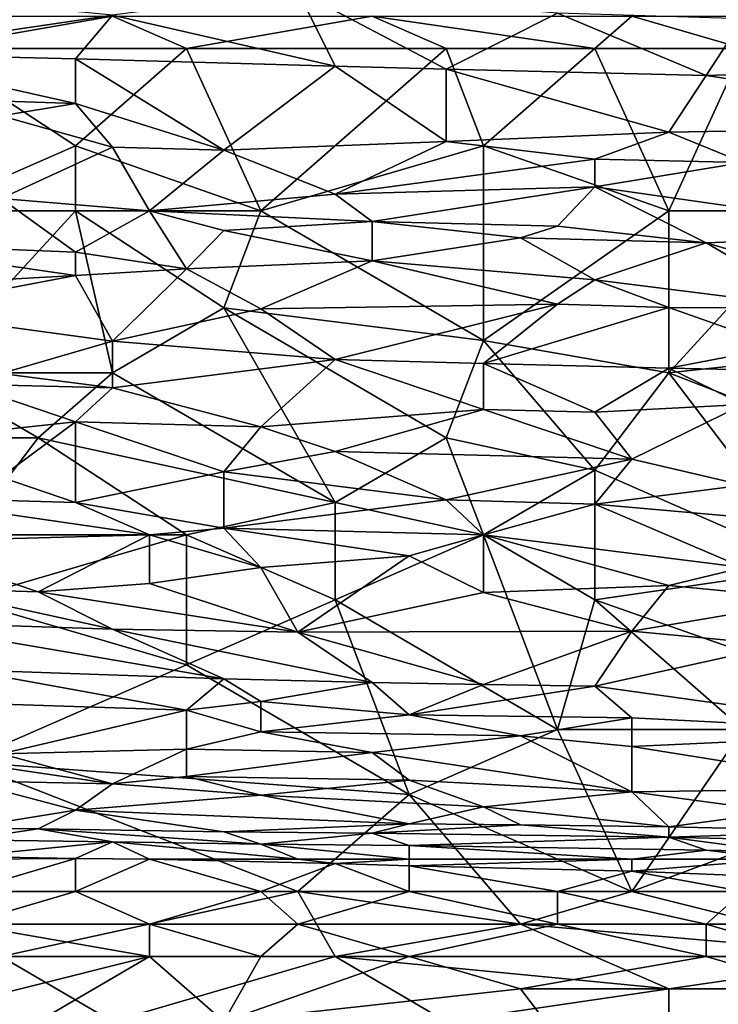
# Model space of a CAD drawing. Extents: x -1.1 to 1.1, y -0.36 to 0.36.
# Tile 240 of 256: x -0.25 to -0.17, y 0.14 to 0.25. Entities that reach past the tile are written whole.
import ezdxf

# ---------------------------------------------------------------- set-up
doc = ezdxf.new("R2010")
doc.units = 0

msp = doc.modelspace()

# ---------------------------------------------------------------- linework, layer by layer
for points in [[(-0.24087, 0.25462, 0.65899), (-0.21404, 0.24846, 0.64727), (-0.21851, 0.25754, 0.6668)], [(-0.21851, 0.25754, 0.6668), (-0.20063, 0.24813, 0.64727), (-0.18722, 0.25488, 0.66289)], [(-0.21404, 0.24846, 0.64727), (-0.20063, 0.24813, 0.64727), (-0.21851, 0.25754, 0.6668)], [(-0.26322, 0.25682, 0.66289), (-0.27217, 0.24999, 0.64727), (-0.24087, 0.25462, 0.65899)], [(-0.28111, 0.25451, 0.26881), (-0.24087, 0.25451, 0.26885), (-0.26322, 0.2506, 0.26871)], [(-0.24534, 0.24935, 0.64727), (-0.24087, 0.25462, 0.65899), (-0.27217, 0.24999, 0.64727)], [(-0.24087, 0.25451, 0.26885), (-0.23193, 0.2506, 0.26875), (-0.26322, 0.2506, 0.26871)], [(-0.24087, 0.25462, 0.65899), (-0.24534, 0.24935, 0.64727), (-0.21404, 0.24846, 0.64727)], [(-0.24087, 0.25451, 0.26885), (-0.20957, 0.25451, 0.26893), (-0.23193, 0.2506, 0.26875)], [(-0.20957, 0.25451, 0.26893), (-0.20063, 0.2506, 0.26881), (-0.23193, 0.2506, 0.26875)], [(-0.17828, 0.25451, 0.26893), (-0.18275, 0.2506, 0.26884), (-0.20957, 0.25451, 0.26893)], [(-0.20063, 0.2506, 0.26881), (-0.20957, 0.25451, 0.26893), (-0.18275, 0.2506, 0.26884)], [(-0.16933, 0.24736, 0.64727), (-0.18722, 0.25488, 0.66289), (-0.20063, 0.24813, 0.64727)], [(-0.18722, 0.25488, 0.66289), (-0.16933, 0.24736, 0.64727), (-0.16486, 0.25419, 0.66289)], [(-0.17828, 0.25451, 0.26893), (-0.16486, 0.2506, 0.26884), (-0.18275, 0.2506, 0.26884)], [(-0.17828, 0.25451, 0.26893), (-0.16039, 0.25451, 0.26895), (-0.16486, 0.2506, 0.26884)], [(-0.13804, 0.24839, 0.65117), (-0.16486, 0.25419, 0.66289), (-0.16933, 0.24736, 0.64727)], [(-0.23193, 0.2506, 0.26875), (-0.24534, 0.23888, 0.26888), (-0.26322, 0.2506, 0.26871)], [(-0.24534, 0.23888, 0.26888), (-0.26322, 0.23107, 0.2689), (-0.26322, 0.2506, 0.26871)], [(-0.24534, 0.23888, 0.26888), (-0.23193, 0.2506, 0.26875), (-0.22299, 0.23107, 0.26897)], [(-0.20063, 0.2506, 0.26881), (-0.22299, 0.23107, 0.26897), (-0.23193, 0.2506, 0.26875)], [(-0.20063, 0.2506, 0.26881), (-0.19616, 0.23888, 0.26895), (-0.22299, 0.23107, 0.26897)], [(-0.18275, 0.2506, 0.26884), (-0.19616, 0.23888, 0.26895), (-0.20063, 0.2506, 0.26881)], [(-0.18275, 0.2506, 0.26884), (-0.1738, 0.23107, 0.26903), (-0.19616, 0.23888, 0.26895)], [(-0.1738, 0.23107, 0.26903), (-0.18275, 0.2506, 0.26884), (-0.16486, 0.2506, 0.26884)], [(-0.1738, 0.23107, 0.26903), (-0.16486, 0.2506, 0.26884), (-0.15592, 0.23107, 0.26906)], [(-0.24534, 0.244, 0.63555), (-0.24534, 0.24935, 0.64727), (-0.27217, 0.24999, 0.64727)], [(-0.27217, 0.24999, 0.64727), (-0.25875, 0.24442, 0.63555), (-0.24534, 0.244, 0.63555)], [(-0.24534, 0.24935, 0.64727), (-0.22746, 0.23837, 0.62383), (-0.21404, 0.24846, 0.64727)], [(-0.24534, 0.244, 0.63555), (-0.22746, 0.23837, 0.62383), (-0.24534, 0.24935, 0.64727)], [(-0.22746, 0.23837, 0.62383), (-0.20063, 0.2394, 0.62774), (-0.21404, 0.24846, 0.64727)], [(-0.21404, 0.24846, 0.64727), (-0.20063, 0.2394, 0.62774), (-0.20063, 0.24813, 0.64727)], [(-0.20063, 0.24813, 0.64727), (-0.1738, 0.24052, 0.63164), (-0.16933, 0.24736, 0.64727)], [(-0.1738, 0.24052, 0.63164), (-0.20063, 0.24813, 0.64727), (-0.20063, 0.2394, 0.62774)], [(-0.16933, 0.24736, 0.64727), (-0.12909, 0.24129, 0.63555), (-0.13804, 0.24839, 0.65117)], [(-0.16933, 0.24736, 0.64727), (-0.1738, 0.24052, 0.63164), (-0.12909, 0.24129, 0.63555)], [(-0.24534, 0.244, 0.63555), (-0.25875, 0.24442, 0.63555), (-0.25428, 0.2425, 0.63164)], [(-0.25428, 0.2425, 0.63164), (-0.24087, 0.23871, 0.62383), (-0.24534, 0.244, 0.63555)], [(-0.24534, 0.244, 0.63555), (-0.24087, 0.23871, 0.62383), (-0.22746, 0.23837, 0.62383)], [(-0.25428, 0.2425, 0.63164), (-0.25428, 0.23254, 0.60821), (-0.24087, 0.23871, 0.62383)], [(-0.1738, 0.24052, 0.63164), (-0.16486, 0.23689, 0.62383), (-0.12909, 0.24129, 0.63555)], [(-0.20063, 0.2394, 0.62774), (-0.18275, 0.23728, 0.62383), (-0.1738, 0.24052, 0.63164)], [(-0.1738, 0.24052, 0.63164), (-0.18275, 0.23728, 0.62383), (-0.16486, 0.23689, 0.62383)], [(-0.26322, 0.23107, 0.2689), (-0.24534, 0.23888, 0.26888), (-0.24534, 0.23107, 0.26893)], [(-0.25428, 0.23254, 0.60821), (-0.2364, 0.23107, 0.60579), (-0.24087, 0.23871, 0.62383)], [(-0.22299, 0.23107, 0.26897), (-0.24534, 0.23107, 0.26893), (-0.24534, 0.23888, 0.26888)], [(-0.2364, 0.23107, 0.60579), (-0.22746, 0.23837, 0.62383), (-0.24087, 0.23871, 0.62383)], [(-0.22746, 0.23837, 0.62383), (-0.21404, 0.23307, 0.61211), (-0.20063, 0.2394, 0.62774)], [(-0.19616, 0.23888, 0.26895), (-0.19616, 0.21544, 0.26901), (-0.22299, 0.23107, 0.26897)], [(-0.20063, 0.2394, 0.62774), (-0.21404, 0.23307, 0.61211), (-0.18275, 0.23728, 0.62383)], [(-0.19616, 0.21544, 0.26901), (-0.19616, 0.23888, 0.26895), (-0.1738, 0.23107, 0.26903)], [(-0.21404, 0.23307, 0.61211), (-0.22746, 0.23837, 0.62383), (-0.2364, 0.23107, 0.60579)], [(-0.18275, 0.23395, 0.61602), (-0.18275, 0.23728, 0.62383), (-0.21404, 0.23307, 0.61211)], [(-0.18275, 0.23728, 0.62383), (-0.18275, 0.23395, 0.61602), (-0.16486, 0.23689, 0.62383)], [(-0.16486, 0.23689, 0.62383), (-0.18275, 0.23395, 0.61602), (-0.14251, 0.2282, 0.6043)], [(-0.21404, 0.23307, 0.61211), (-0.20957, 0.22975, 0.6043), (-0.18275, 0.23395, 0.61602)], [(-0.20957, 0.22975, 0.6043), (-0.18722, 0.22919, 0.6043), (-0.18275, 0.23395, 0.61602)], [(-0.18722, 0.22919, 0.6043), (-0.16933, 0.22719, 0.60039), (-0.18275, 0.23395, 0.61602)], [(-0.14251, 0.2282, 0.6043), (-0.18275, 0.23395, 0.61602), (-0.16933, 0.22719, 0.60039)], [(-0.27217, 0.22716, 0.59357), (-0.24534, 0.22609, 0.59258), (-0.25428, 0.23254, 0.60821)], [(-0.24534, 0.22609, 0.59258), (-0.2364, 0.23107, 0.60579), (-0.25428, 0.23254, 0.60821)], [(-0.2364, 0.23107, 0.60579), (-0.20957, 0.22975, 0.6043), (-0.21404, 0.23307, 0.61211)], [(-0.24087, 0.21154, 0.26895), (-0.26322, 0.21154, 0.26892), (-0.24534, 0.23107, 0.26893)], [(-0.26322, 0.21154, 0.26892), (-0.26322, 0.23107, 0.2689), (-0.24534, 0.23107, 0.26893)], [(-0.23193, 0.22408, 0.58867), (-0.2364, 0.23107, 0.60579), (-0.24534, 0.22609, 0.59258)], [(-0.24534, 0.23107, 0.26893), (-0.22299, 0.23107, 0.26897), (-0.22746, 0.21935, 0.26897)], [(-0.24087, 0.21154, 0.26895), (-0.24534, 0.23107, 0.26893), (-0.22746, 0.21935, 0.26897)], [(-0.20957, 0.22975, 0.6043), (-0.2364, 0.23107, 0.60579), (-0.22746, 0.22867, 0.60039)], [(-0.23193, 0.22408, 0.58867), (-0.22746, 0.22867, 0.60039), (-0.2364, 0.23107, 0.60579)], [(-0.22746, 0.21935, 0.26897), (-0.22299, 0.23107, 0.26897), (-0.19616, 0.21544, 0.26901)], [(-0.19616, 0.21544, 0.26901), (-0.1738, 0.23107, 0.26903), (-0.1738, 0.21154, 0.26899)], [(-0.13804, 0.21544, 0.26906), (-0.1738, 0.21154, 0.26899), (-0.15592, 0.23107, 0.26906)], [(-0.15592, 0.23107, 0.26906), (-0.1738, 0.21154, 0.26899), (-0.1738, 0.23107, 0.26903)], [(-0.22746, 0.22867, 0.60039), (-0.20957, 0.22501, 0.59258), (-0.20957, 0.22975, 0.6043)], [(-0.20957, 0.22975, 0.6043), (-0.19169, 0.22778, 0.60039), (-0.18722, 0.22919, 0.6043)], [(-0.20957, 0.22975, 0.6043), (-0.20957, 0.22501, 0.59258), (-0.19169, 0.22778, 0.60039)], [(-0.16933, 0.22719, 0.60039), (-0.18722, 0.22919, 0.6043), (-0.19169, 0.22778, 0.60039)], [(-0.22746, 0.22867, 0.60039), (-0.23193, 0.22408, 0.58867), (-0.20957, 0.22501, 0.59258)], [(-0.20957, 0.22501, 0.59258), (-0.18275, 0.22274, 0.58867), (-0.19169, 0.22778, 0.60039)], [(-0.19169, 0.22778, 0.60039), (-0.18275, 0.22274, 0.58867), (-0.16933, 0.22719, 0.60039)], [(-0.16933, 0.22719, 0.60039), (-0.15145, 0.22196, 0.58867), (-0.14251, 0.2282, 0.6043)], [(-0.27217, 0.22716, 0.59357), (-0.24534, 0.22326, 0.58551), (-0.24534, 0.22609, 0.59258)], [(-0.27217, 0.22716, 0.59357), (-0.2677, 0.22202, 0.58086), (-0.24534, 0.22326, 0.58551)], [(-0.18275, 0.22274, 0.58867), (-0.15592, 0.21935, 0.58178), (-0.16933, 0.22719, 0.60039)], [(-0.16933, 0.22719, 0.60039), (-0.15592, 0.21935, 0.58178), (-0.15145, 0.22196, 0.58867)], [(-0.23193, 0.22408, 0.58867), (-0.24534, 0.22609, 0.59258), (-0.24534, 0.22326, 0.58551)], [(-0.23193, 0.22408, 0.58867), (-0.22299, 0.21923, 0.57696), (-0.20957, 0.22501, 0.59258)], [(-0.18722, 0.21979, 0.58086), (-0.20957, 0.22501, 0.59258), (-0.22299, 0.21923, 0.57696)], [(-0.20957, 0.22501, 0.59258), (-0.18722, 0.21979, 0.58086), (-0.18275, 0.22274, 0.58867)], [(-0.24087, 0.21536, 0.56524), (-0.24534, 0.22326, 0.58551), (-0.2677, 0.21901, 0.57305)], [(-0.24534, 0.22326, 0.58551), (-0.2677, 0.22202, 0.58086), (-0.2677, 0.21901, 0.57305)], [(-0.24534, 0.22326, 0.58551), (-0.24087, 0.21536, 0.56524), (-0.23193, 0.22408, 0.58867)], [(-0.22299, 0.21923, 0.57696), (-0.23193, 0.22408, 0.58867), (-0.24087, 0.21536, 0.56524)], [(-0.18275, 0.22274, 0.58867), (-0.18722, 0.21979, 0.58086), (-0.1738, 0.2194, 0.58086)], [(-0.18275, 0.22274, 0.58867), (-0.1738, 0.2194, 0.58086), (-0.15592, 0.21935, 0.58178)], [(-0.22299, 0.21923, 0.57696), (-0.21404, 0.21315, 0.56133), (-0.18722, 0.21979, 0.58086)], [(-0.19616, 0.21268, 0.56133), (-0.18722, 0.21979, 0.58086), (-0.21404, 0.21315, 0.56133)], [(-0.18722, 0.21979, 0.58086), (-0.19616, 0.21268, 0.56133), (-0.1738, 0.2194, 0.58086)], [(-0.2677, 0.21901, 0.57305), (-0.25428, 0.21146, 0.55352), (-0.24087, 0.21536, 0.56524)], [(-0.24087, 0.21154, 0.26895), (-0.22746, 0.21935, 0.26897), (-0.21404, 0.19591, 0.26879)], [(-0.24087, 0.21536, 0.56524), (-0.21404, 0.21315, 0.56133), (-0.22299, 0.21923, 0.57696)], [(-0.22746, 0.21935, 0.26897), (-0.19616, 0.21544, 0.26901), (-0.20063, 0.20372, 0.26893)], [(-0.20063, 0.20372, 0.26893), (-0.21404, 0.19591, 0.26879), (-0.22746, 0.21935, 0.26897)], [(-0.1738, 0.21209, 0.56133), (-0.1738, 0.2194, 0.58086), (-0.19616, 0.21268, 0.56133)], [(-0.1738, 0.2194, 0.58086), (-0.16039, 0.21467, 0.56914), (-0.15592, 0.21935, 0.58178)], [(-0.1738, 0.2194, 0.58086), (-0.1738, 0.21209, 0.56133), (-0.16039, 0.21467, 0.56914)], [(-0.25428, 0.21146, 0.55352), (-0.24087, 0.20971, 0.54961), (-0.24087, 0.21536, 0.56524)], [(-0.24087, 0.21536, 0.56524), (-0.24087, 0.20971, 0.54961), (-0.21404, 0.21315, 0.56133)], [(-0.18275, 0.19982, 0.26889), (-0.20063, 0.20372, 0.26893), (-0.19616, 0.21544, 0.26901)], [(-0.1738, 0.21154, 0.26899), (-0.18275, 0.19982, 0.26889), (-0.19616, 0.21544, 0.26901)], [(-0.1738, 0.21154, 0.26899), (-0.13804, 0.21544, 0.26906), (-0.13356, 0.19591, 0.26887)], [(-0.14698, 0.21154, 0.5615), (-0.16039, 0.21467, 0.56914), (-0.1738, 0.21209, 0.56133)], [(-0.24087, 0.20971, 0.54961), (-0.22299, 0.20503, 0.53789), (-0.21404, 0.21315, 0.56133)], [(-0.21404, 0.21315, 0.56133), (-0.22299, 0.20503, 0.53789), (-0.19616, 0.20713, 0.54571)], [(-0.21404, 0.21315, 0.56133), (-0.19616, 0.20713, 0.54571), (-0.19616, 0.21268, 0.56133)], [(-0.19616, 0.21268, 0.56133), (-0.18275, 0.20679, 0.54571), (-0.1738, 0.21209, 0.56133)], [(-0.18275, 0.20679, 0.54571), (-0.19616, 0.21268, 0.56133), (-0.19616, 0.20713, 0.54571)], [(-0.26322, 0.21154, 0.26892), (-0.24981, 0.20372, 0.26889), (-0.28558, 0.20372, 0.26888)], [(-0.24087, 0.21154, 0.26895), (-0.24981, 0.20372, 0.26889), (-0.26322, 0.21154, 0.26892)], [(-0.25428, 0.21146, 0.55352), (-0.25875, 0.21019, 0.54961), (-0.24087, 0.20971, 0.54961)], [(-0.24087, 0.21154, 0.26895), (-0.21404, 0.19591, 0.26879), (-0.24981, 0.20372, 0.26889)], [(-0.18275, 0.20679, 0.54571), (-0.16486, 0.20774, 0.54961), (-0.1738, 0.21209, 0.56133)], [(-0.15592, 0.1881, 0.2686), (-0.18275, 0.19982, 0.26889), (-0.1738, 0.21154, 0.26899)], [(-0.1738, 0.21209, 0.56133), (-0.16486, 0.20774, 0.54961), (-0.14698, 0.21154, 0.5615)], [(-0.13356, 0.19591, 0.26887), (-0.15592, 0.1881, 0.2686), (-0.1738, 0.21154, 0.26899)], [(-0.25875, 0.21019, 0.54961), (-0.26322, 0.20372, 0.53123), (-0.24534, 0.20563, 0.53789)], [(-0.24534, 0.20563, 0.53789), (-0.24087, 0.20971, 0.54961), (-0.25875, 0.21019, 0.54961)], [(-0.24087, 0.20971, 0.54961), (-0.24534, 0.20563, 0.53789), (-0.22299, 0.20503, 0.53789)], [(-0.18275, 0.20679, 0.54571), (-0.17828, 0.20114, 0.53008), (-0.16486, 0.20774, 0.54961)], [(-0.16486, 0.198, 0.52227), (-0.16486, 0.20774, 0.54961), (-0.17828, 0.20114, 0.53008)], [(-0.22299, 0.20503, 0.53789), (-0.21404, 0.20205, 0.53008), (-0.19616, 0.20713, 0.54571)], [(-0.17828, 0.20114, 0.53008), (-0.19616, 0.20713, 0.54571), (-0.21404, 0.20205, 0.53008)], [(-0.19616, 0.20713, 0.54571), (-0.17828, 0.20114, 0.53008), (-0.18275, 0.20679, 0.54571)], [(-0.26322, 0.20372, 0.53123), (-0.25428, 0.19898, 0.51836), (-0.24534, 0.20563, 0.53789)], [(-0.25428, 0.19898, 0.51836), (-0.24534, 0.19591, 0.51029), (-0.24534, 0.20563, 0.53789)], [(-0.24534, 0.20563, 0.53789), (-0.22746, 0.19962, 0.52227), (-0.22299, 0.20503, 0.53789)], [(-0.24534, 0.20563, 0.53789), (-0.24534, 0.19591, 0.51029), (-0.22746, 0.19962, 0.52227)], [(-0.22299, 0.20503, 0.53789), (-0.22746, 0.19962, 0.52227), (-0.21404, 0.20205, 0.53008)], [(-0.24981, 0.20372, 0.26889), (-0.25875, 0.19201, 0.26868), (-0.28558, 0.20372, 0.26888)], [(-0.23193, 0.19201, 0.26869), (-0.25875, 0.19201, 0.26868), (-0.24981, 0.20372, 0.26889)], [(-0.24981, 0.20372, 0.26889), (-0.21404, 0.19591, 0.26879), (-0.23193, 0.19201, 0.26869)], [(-0.20063, 0.20372, 0.26893), (-0.19616, 0.19201, 0.26872), (-0.21404, 0.19591, 0.26879)], [(-0.19616, 0.19201, 0.26872), (-0.20063, 0.20372, 0.26893), (-0.18275, 0.19982, 0.26889)], [(-0.22746, 0.19962, 0.52227), (-0.20063, 0.19623, 0.51446), (-0.21404, 0.20205, 0.53008)], [(-0.21404, 0.20205, 0.53008), (-0.20063, 0.19623, 0.51446), (-0.17828, 0.20114, 0.53008)], [(-0.20063, 0.19623, 0.51446), (-0.18275, 0.1957, 0.51446), (-0.17828, 0.20114, 0.53008)], [(-0.17828, 0.20114, 0.53008), (-0.18275, 0.1957, 0.51446), (-0.16486, 0.198, 0.52227)], [(-0.24534, 0.19591, 0.51029), (-0.22746, 0.19282, 0.50274), (-0.22746, 0.19962, 0.52227)], [(-0.20063, 0.19623, 0.51446), (-0.22746, 0.19962, 0.52227), (-0.22746, 0.19282, 0.50274)], [(-0.18275, 0.19982, 0.26889), (-0.18275, 0.18419, 0.26843), (-0.19616, 0.19201, 0.26872)], [(-0.15592, 0.1881, 0.2686), (-0.18275, 0.18419, 0.26843), (-0.18275, 0.19982, 0.26889)], [(-0.25428, 0.19898, 0.51836), (-0.2677, 0.19657, 0.51055), (-0.24534, 0.19591, 0.51029)], [(-0.18275, 0.1957, 0.51446), (-0.16039, 0.19376, 0.51055), (-0.16486, 0.198, 0.52227)], [(-0.2677, 0.19657, 0.51055), (-0.2364, 0.19201, 0.49968), (-0.24534, 0.19591, 0.51029)], [(-0.2677, 0.19657, 0.51055), (-0.2677, 0.19116, 0.49492), (-0.2364, 0.19201, 0.49968)], [(-0.24534, 0.19591, 0.51029), (-0.2364, 0.19201, 0.49968), (-0.22746, 0.19282, 0.50274)], [(-0.23193, 0.19201, 0.26869), (-0.21404, 0.19591, 0.26879), (-0.21404, 0.18419, 0.26842)], [(-0.22746, 0.19282, 0.50274), (-0.19616, 0.19203, 0.50274), (-0.20063, 0.19623, 0.51446)], [(-0.19616, 0.19201, 0.26872), (-0.21404, 0.18419, 0.26842), (-0.21404, 0.19591, 0.26879)], [(-0.20063, 0.19623, 0.51446), (-0.19616, 0.19203, 0.50274), (-0.18275, 0.1957, 0.51446)], [(-0.19616, 0.19203, 0.50274), (-0.16486, 0.1881, 0.49391), (-0.18275, 0.1957, 0.51446)], [(-0.18275, 0.1957, 0.51446), (-0.16486, 0.1881, 0.49391), (-0.16039, 0.19376, 0.51055)], [(-0.2364, 0.19201, 0.49968), (-0.22299, 0.1881, 0.48973), (-0.22746, 0.19282, 0.50274)], [(-0.22746, 0.19282, 0.50274), (-0.2051, 0.18949, 0.49492), (-0.19616, 0.19203, 0.50274)], [(-0.2051, 0.18949, 0.49492), (-0.22746, 0.19282, 0.50274), (-0.22299, 0.1881, 0.48973)], [(-0.2677, 0.19116, 0.49492), (-0.24981, 0.18517, 0.4793), (-0.2364, 0.19201, 0.49968)], [(-0.2677, 0.19116, 0.49492), (-0.26322, 0.18554, 0.4793), (-0.24981, 0.18517, 0.4793)], [(-0.23193, 0.19201, 0.26869), (-0.25875, 0.18419, 0.26839), (-0.25875, 0.19201, 0.26868)], [(-0.23193, 0.19201, 0.26869), (-0.23193, 0.17638, 0.26804), (-0.25875, 0.18419, 0.26839)], [(-0.24981, 0.18517, 0.4793), (-0.2364, 0.18615, 0.48321), (-0.2364, 0.19201, 0.49968)], [(-0.2364, 0.19201, 0.49968), (-0.2364, 0.18615, 0.48321), (-0.22299, 0.1881, 0.48973)], [(-0.23193, 0.17638, 0.26804), (-0.23193, 0.19201, 0.26869), (-0.21404, 0.18419, 0.26842)], [(-0.21404, 0.18419, 0.26842), (-0.19616, 0.19201, 0.26872), (-0.18722, 0.16857, 0.26766)], [(-0.2051, 0.18949, 0.49492), (-0.19616, 0.18507, 0.48321), (-0.19616, 0.19203, 0.50274)], [(-0.16486, 0.1881, 0.49391), (-0.19616, 0.19203, 0.50274), (-0.1738, 0.18591, 0.48711)], [(-0.1738, 0.18591, 0.48711), (-0.19616, 0.19203, 0.50274), (-0.19616, 0.18507, 0.48321)], [(-0.18275, 0.18419, 0.26843), (-0.18722, 0.16857, 0.26766), (-0.19616, 0.19201, 0.26872)], [(-0.22299, 0.1881, 0.48973), (-0.21851, 0.18029, 0.46847), (-0.2051, 0.18949, 0.49492)], [(-0.21851, 0.18029, 0.46847), (-0.19616, 0.18507, 0.48321), (-0.2051, 0.18949, 0.49492)], [(-0.2364, 0.18615, 0.48321), (-0.21851, 0.18029, 0.46847), (-0.22299, 0.1881, 0.48973)], [(-0.15592, 0.1881, 0.2686), (-0.16039, 0.17638, 0.26807), (-0.18275, 0.18419, 0.26843)], [(-0.15592, 0.18419, 0.48339), (-0.16486, 0.1881, 0.49391), (-0.1738, 0.18591, 0.48711)], [(-0.26322, 0.18554, 0.4793), (-0.2677, 0.18154, 0.46758), (-0.24087, 0.18064, 0.46758)], [(-0.26322, 0.18554, 0.4793), (-0.24087, 0.18064, 0.46758), (-0.24981, 0.18517, 0.4793)], [(-0.2364, 0.18615, 0.48321), (-0.24981, 0.18517, 0.4793), (-0.21851, 0.18029, 0.46847)], [(-0.24981, 0.18517, 0.4793), (-0.24087, 0.18064, 0.46758), (-0.21851, 0.18029, 0.46847)], [(-0.17828, 0.18043, 0.47149), (-0.19616, 0.18507, 0.48321), (-0.21851, 0.18029, 0.46847)], [(-0.17828, 0.18043, 0.47149), (-0.1738, 0.18591, 0.48711), (-0.19616, 0.18507, 0.48321)], [(-0.1738, 0.18591, 0.48711), (-0.17828, 0.18043, 0.47149), (-0.15592, 0.18419, 0.48339)], [(-0.23193, 0.17638, 0.26804), (-0.25875, 0.16466, 0.26743), (-0.25875, 0.18419, 0.26839)], [(-0.23193, 0.17638, 0.26804), (-0.21404, 0.18419, 0.26842), (-0.2051, 0.16076, 0.26723)], [(-0.18722, 0.16857, 0.26766), (-0.2051, 0.16076, 0.26723), (-0.21404, 0.18419, 0.26842)], [(-0.16486, 0.16857, 0.26766), (-0.18722, 0.16857, 0.26766), (-0.18275, 0.18419, 0.26843)], [(-0.16039, 0.17638, 0.26807), (-0.16486, 0.16857, 0.26766), (-0.18275, 0.18419, 0.26843)], [(-0.16039, 0.17871, 0.46758), (-0.15592, 0.18419, 0.48339), (-0.17828, 0.18043, 0.47149)], [(-0.22746, 0.17466, 0.45196), (-0.24087, 0.18064, 0.46758), (-0.2677, 0.18154, 0.46758)], [(-0.2677, 0.18154, 0.46758), (-0.25875, 0.17574, 0.45196), (-0.22746, 0.17466, 0.45196)], [(-0.24087, 0.18064, 0.46758), (-0.20957, 0.17425, 0.45196), (-0.21851, 0.18029, 0.46847)], [(-0.24087, 0.18064, 0.46758), (-0.22746, 0.17466, 0.45196), (-0.20957, 0.17425, 0.45196)], [(-0.21851, 0.18029, 0.46847), (-0.19616, 0.17401, 0.45196), (-0.17828, 0.18043, 0.47149)], [(-0.19616, 0.17401, 0.45196), (-0.18275, 0.17379, 0.45196), (-0.17828, 0.18043, 0.47149)], [(-0.17828, 0.18043, 0.47149), (-0.18275, 0.17379, 0.45196), (-0.16039, 0.17871, 0.46758)], [(-0.19616, 0.17401, 0.45196), (-0.21851, 0.18029, 0.46847), (-0.20957, 0.17425, 0.45196)], [(-0.14251, 0.16816, 0.43633), (-0.16039, 0.17871, 0.46758), (-0.18275, 0.17379, 0.45196)], [(-0.23193, 0.17091, 0.44024), (-0.25875, 0.17574, 0.45196), (-0.2677, 0.17207, 0.44024)], [(-0.23193, 0.17638, 0.26804), (-0.2051, 0.16076, 0.26723), (-0.25875, 0.16466, 0.26743)], [(-0.25875, 0.17574, 0.45196), (-0.23193, 0.17091, 0.44024), (-0.22746, 0.17466, 0.45196)], [(-0.23193, 0.17091, 0.44024), (-0.22299, 0.17193, 0.44414), (-0.22746, 0.17466, 0.45196)], [(-0.22746, 0.17466, 0.45196), (-0.22299, 0.17193, 0.44414), (-0.20957, 0.17425, 0.45196)], [(-0.22299, 0.17193, 0.44414), (-0.2051, 0.17032, 0.44024), (-0.20957, 0.17425, 0.45196)], [(-0.20957, 0.17425, 0.45196), (-0.2051, 0.17032, 0.44024), (-0.19616, 0.17401, 0.45196)], [(-0.19616, 0.17401, 0.45196), (-0.2051, 0.17032, 0.44024), (-0.18275, 0.17379, 0.45196)], [(-0.2051, 0.17032, 0.44024), (-0.17828, 0.16996, 0.44024), (-0.18275, 0.17379, 0.45196)], [(-0.14251, 0.16816, 0.43633), (-0.18275, 0.17379, 0.45196), (-0.17828, 0.16996, 0.44024)], [(-0.2677, 0.17207, 0.44024), (-0.25428, 0.16562, 0.42071), (-0.23193, 0.17091, 0.44024)], [(-0.23193, 0.16619, 0.42461), (-0.23193, 0.17091, 0.44024), (-0.25428, 0.16562, 0.42071)], [(-0.23193, 0.17091, 0.44024), (-0.22299, 0.16829, 0.43242), (-0.22299, 0.17193, 0.44414)], [(-0.23193, 0.17091, 0.44024), (-0.23193, 0.16619, 0.42461), (-0.22299, 0.16829, 0.43242)], [(-0.2051, 0.17032, 0.44024), (-0.22299, 0.17193, 0.44414), (-0.22299, 0.16829, 0.43242)], [(-0.2051, 0.17032, 0.44024), (-0.22299, 0.16829, 0.43242), (-0.19169, 0.1678, 0.43242)], [(-0.17828, 0.16996, 0.44024), (-0.2051, 0.17032, 0.44024), (-0.19169, 0.1678, 0.43242)], [(-0.17828, 0.16652, 0.42852), (-0.17828, 0.16996, 0.44024), (-0.19169, 0.1678, 0.43242)], [(-0.17828, 0.16996, 0.44024), (-0.17828, 0.16652, 0.42852), (-0.14251, 0.16816, 0.43633)], [(-0.18722, 0.16857, 0.26766), (-0.17828, 0.14904, 0.26649), (-0.2051, 0.16076, 0.26723)], [(-0.16486, 0.16857, 0.26766), (-0.17828, 0.14904, 0.26649), (-0.18722, 0.16857, 0.26766)], [(-0.14698, 0.16076, 0.26724), (-0.17828, 0.14904, 0.26649), (-0.16486, 0.16857, 0.26766)], [(-0.22299, 0.16829, 0.43242), (-0.23193, 0.16619, 0.42461), (-0.20957, 0.1658, 0.42461)], [(-0.22299, 0.16829, 0.43242), (-0.20957, 0.1658, 0.42461), (-0.19169, 0.1678, 0.43242)], [(-0.20957, 0.1658, 0.42461), (-0.17828, 0.16106, 0.40899), (-0.19169, 0.1678, 0.43242)], [(-0.19169, 0.1678, 0.43242), (-0.17828, 0.16106, 0.40899), (-0.17828, 0.16652, 0.42852)], [(-0.14698, 0.1615, 0.41289), (-0.14251, 0.16816, 0.43633), (-0.17828, 0.16652, 0.42852)], [(-0.25428, 0.16562, 0.42071), (-0.24087, 0.16202, 0.40899), (-0.23193, 0.16619, 0.42461)], [(-0.24087, 0.16202, 0.40899), (-0.23193, 0.16291, 0.41289), (-0.23193, 0.16619, 0.42461)], [(-0.23193, 0.16619, 0.42461), (-0.23193, 0.16291, 0.41289), (-0.20957, 0.1658, 0.42461)], [(-0.14698, 0.1615, 0.41289), (-0.17828, 0.16652, 0.42852), (-0.17828, 0.16106, 0.40899)], [(-0.25428, 0.16562, 0.42071), (-0.25875, 0.16466, 0.41685), (-0.24087, 0.16202, 0.40899)], [(-0.23193, 0.16291, 0.41289), (-0.2051, 0.16248, 0.41289), (-0.20957, 0.1658, 0.42461)], [(-0.17828, 0.16106, 0.40899), (-0.20957, 0.1658, 0.42461), (-0.2051, 0.16248, 0.41289)], [(-0.24087, 0.16202, 0.40899), (-0.25875, 0.16466, 0.41685), (-0.25875, 0.16238, 0.40899)], [(-0.2051, 0.16076, 0.26723), (-0.21851, 0.14904, 0.26651), (-0.25875, 0.16466, 0.26743)], [(-0.21851, 0.14904, 0.26651), (-0.25428, 0.14122, 0.26613), (-0.25875, 0.16466, 0.26743)], [(-0.23193, 0.16291, 0.41289), (-0.24087, 0.16202, 0.40899), (-0.22299, 0.16068, 0.40508)], [(-0.23193, 0.16291, 0.41289), (-0.22299, 0.16068, 0.40508), (-0.2051, 0.16248, 0.41289)], [(-0.24534, 0.15886, 0.39727), (-0.24087, 0.16202, 0.40899), (-0.25875, 0.16238, 0.40899)], [(-0.25875, 0.16238, 0.40899), (-0.25875, 0.15669, 0.38946), (-0.24534, 0.15886, 0.39727)], [(-0.22299, 0.16068, 0.40508), (-0.24087, 0.16202, 0.40899), (-0.24534, 0.15886, 0.39727)], [(-0.22299, 0.16068, 0.40508), (-0.19616, 0.15926, 0.40117), (-0.2051, 0.16248, 0.41289)], [(-0.17828, 0.16106, 0.40899), (-0.2051, 0.16248, 0.41289), (-0.19616, 0.15926, 0.40117)], [(-0.17828, 0.16106, 0.40899), (-0.16039, 0.15867, 0.40117), (-0.14698, 0.1615, 0.41289)], [(-0.22299, 0.16068, 0.40508), (-0.24534, 0.15886, 0.39727), (-0.2051, 0.1572, 0.39336)], [(-0.19616, 0.15926, 0.40117), (-0.22299, 0.16068, 0.40508), (-0.2051, 0.1572, 0.39336)], [(-0.21851, 0.14904, 0.26651), (-0.2051, 0.16076, 0.26723), (-0.19169, 0.14513, 0.26627)], [(-0.17828, 0.14904, 0.26649), (-0.19169, 0.14513, 0.26627), (-0.2051, 0.16076, 0.26723)], [(-0.1738, 0.15685, 0.39356), (-0.17828, 0.16106, 0.40899), (-0.19616, 0.15926, 0.40117)], [(-0.16039, 0.15867, 0.40117), (-0.17828, 0.16106, 0.40899), (-0.1738, 0.15685, 0.39356)], [(-0.14698, 0.16076, 0.26724), (-0.14698, 0.14122, 0.26605), (-0.17828, 0.14904, 0.26649)], [(-0.19169, 0.15707, 0.39336), (-0.19616, 0.15926, 0.40117), (-0.2051, 0.1572, 0.39336)], [(-0.19616, 0.15926, 0.40117), (-0.19169, 0.15707, 0.39336), (-0.1738, 0.15685, 0.39356)], [(-0.24981, 0.15661, 0.38946), (-0.24534, 0.15886, 0.39727), (-0.25875, 0.15669, 0.38946)], [(-0.22746, 0.15626, 0.38946), (-0.24534, 0.15886, 0.39727), (-0.24981, 0.15661, 0.38946)], [(-0.24534, 0.15886, 0.39727), (-0.22746, 0.15626, 0.38946), (-0.2051, 0.1572, 0.39336)], [(-0.16039, 0.15867, 0.40117), (-0.1738, 0.15685, 0.39356), (-0.15145, 0.15631, 0.39336)], [(-0.25875, 0.15669, 0.38946), (-0.25875, 0.15528, 0.38555), (-0.24981, 0.15661, 0.38946)], [(-0.24087, 0.15503, 0.38555), (-0.24981, 0.15661, 0.38946), (-0.25875, 0.15528, 0.38555)], [(-0.22746, 0.15626, 0.38946), (-0.24981, 0.15661, 0.38946), (-0.22299, 0.15475, 0.38555)], [(-0.22299, 0.15475, 0.38555), (-0.24981, 0.15661, 0.38946), (-0.24087, 0.15503, 0.38555)], [(-0.22746, 0.15626, 0.38946), (-0.20957, 0.15608, 0.38946), (-0.2051, 0.1572, 0.39336)], [(-0.2051, 0.1572, 0.39336), (-0.20957, 0.15608, 0.38946), (-0.19169, 0.15707, 0.39336)], [(-0.19169, 0.15707, 0.39336), (-0.20957, 0.15608, 0.38946), (-0.1738, 0.15559, 0.38946)], [(-0.1738, 0.15559, 0.38946), (-0.1738, 0.15685, 0.39356), (-0.19169, 0.15707, 0.39336)], [(-0.1738, 0.15685, 0.39356), (-0.1738, 0.15559, 0.38946), (-0.15145, 0.15631, 0.39336)], [(-0.22746, 0.15626, 0.38946), (-0.22299, 0.15475, 0.38555), (-0.20957, 0.15608, 0.38946)], [(-0.20957, 0.15608, 0.38946), (-0.22299, 0.15475, 0.38555), (-0.2051, 0.1546, 0.38555)], [(-0.20957, 0.15608, 0.38946), (-0.2051, 0.1546, 0.38555), (-0.1738, 0.15559, 0.38946)], [(-0.16933, 0.15402, 0.38555), (-0.1738, 0.15559, 0.38946), (-0.2051, 0.1546, 0.38555)], [(-0.1738, 0.15559, 0.38946), (-0.15592, 0.15517, 0.38946), (-0.15145, 0.15631, 0.39336)], [(-0.15592, 0.15517, 0.38946), (-0.1738, 0.15559, 0.38946), (-0.16039, 0.15384, 0.38555)], [(-0.16039, 0.15384, 0.38555), (-0.1738, 0.15559, 0.38946), (-0.16933, 0.15402, 0.38555)], [(-0.24087, 0.15503, 0.38555), (-0.25875, 0.15528, 0.38555), (-0.25875, 0.15327, 0.38164)], [(-0.25875, 0.15327, 0.38164), (-0.24534, 0.15304, 0.38164), (-0.24087, 0.15503, 0.38555)], [(-0.24087, 0.15503, 0.38555), (-0.24534, 0.15304, 0.38164), (-0.2364, 0.15294, 0.38169)], [(-0.22299, 0.15475, 0.38555), (-0.24087, 0.15503, 0.38555), (-0.21851, 0.15294, 0.38221)], [(-0.24087, 0.15503, 0.38555), (-0.2364, 0.15294, 0.38169), (-0.21851, 0.15294, 0.38221)], [(-0.2051, 0.15294, 0.38257), (-0.22299, 0.15475, 0.38555), (-0.21851, 0.15294, 0.38221)], [(-0.2051, 0.15294, 0.38257), (-0.2051, 0.1546, 0.38555), (-0.22299, 0.15475, 0.38555)], [(-0.17828, 0.15294, 0.38324), (-0.16933, 0.15402, 0.38555), (-0.2051, 0.1546, 0.38555)], [(-0.2051, 0.1546, 0.38555), (-0.2051, 0.15294, 0.38257), (-0.17828, 0.15294, 0.38324)], [(-0.25875, 0.15327, 0.38164), (-0.25875, 0.15294, 0.38124), (-0.24534, 0.15304, 0.38164)], [(-0.24534, 0.14904, 0.37882), (-0.24534, 0.15304, 0.38164), (-0.25875, 0.14904, 0.37859)], [(-0.24534, 0.15304, 0.38164), (-0.25875, 0.15294, 0.38124), (-0.25875, 0.14904, 0.37859)], [(-0.24534, 0.15304, 0.38164), (-0.24534, 0.14904, 0.37882), (-0.2364, 0.15294, 0.38169)], [(-0.16933, 0.15402, 0.38555), (-0.17828, 0.15294, 0.38324), (-0.16039, 0.15294, 0.38393)], [(-0.16039, 0.15294, 0.38393), (-0.16039, 0.15384, 0.38555), (-0.16933, 0.15402, 0.38555)], [(-0.22299, 0.14904, 0.37912), (-0.2364, 0.15294, 0.38169), (-0.24534, 0.14904, 0.37882)], [(-0.21851, 0.15294, 0.38221), (-0.2364, 0.15294, 0.38169), (-0.21404, 0.15242, 0.38164)], [(-0.22299, 0.14904, 0.37912), (-0.21404, 0.15242, 0.38164), (-0.2364, 0.15294, 0.38169)], [(-0.22299, 0.14904, 0.37912), (-0.2051, 0.14904, 0.37959), (-0.21404, 0.15242, 0.38164)], [(-0.21404, 0.15242, 0.38164), (-0.2051, 0.15294, 0.38257), (-0.21851, 0.15294, 0.38221)], [(-0.2051, 0.15215, 0.38164), (-0.2051, 0.15294, 0.38257), (-0.21404, 0.15242, 0.38164)], [(-0.2051, 0.14904, 0.37959), (-0.2051, 0.15215, 0.38164), (-0.21404, 0.15242, 0.38164)], [(-0.2051, 0.15294, 0.38257), (-0.2051, 0.15215, 0.38164), (-0.17828, 0.15294, 0.38324)], [(-0.17828, 0.1515, 0.38164), (-0.17828, 0.15294, 0.38324), (-0.2051, 0.15215, 0.38164)], [(-0.18722, 0.14904, 0.37998), (-0.17828, 0.1515, 0.38164), (-0.2051, 0.15215, 0.38164)], [(-0.2051, 0.15215, 0.38164), (-0.2051, 0.14904, 0.37959), (-0.18722, 0.14904, 0.37998)], [(-0.17828, 0.15294, 0.38324), (-0.17828, 0.1515, 0.38164), (-0.16039, 0.15294, 0.38393)], [(-0.17828, 0.1515, 0.38164), (-0.16039, 0.1508, 0.38164), (-0.16039, 0.15294, 0.38393)], [(-0.18722, 0.14904, 0.37998), (-0.16486, 0.14904, 0.38047), (-0.17828, 0.1515, 0.38164)], [(-0.16039, 0.1508, 0.38164), (-0.17828, 0.1515, 0.38164), (-0.16486, 0.14904, 0.38047)], [(-0.25875, 0.14513, 0.37834), (-0.2364, 0.14513, 0.37859), (-0.24534, 0.14904, 0.37882)], [(-0.25875, 0.14904, 0.37859), (-0.25875, 0.14513, 0.37834), (-0.24534, 0.14904, 0.37882)], [(-0.21851, 0.14904, 0.26651), (-0.21404, 0.14122, 0.2661), (-0.25428, 0.14122, 0.26613)], [(-0.24534, 0.14904, 0.37882), (-0.2364, 0.14513, 0.37859), (-0.22299, 0.14904, 0.37912)], [(-0.21851, 0.14513, 0.37882), (-0.22299, 0.14904, 0.37912), (-0.2364, 0.14513, 0.37859)], [(-0.21851, 0.14513, 0.37882), (-0.2051, 0.14904, 0.37959), (-0.22299, 0.14904, 0.37912)], [(-0.21851, 0.14513, 0.37882), (-0.18722, 0.14513, 0.37935), (-0.2051, 0.14904, 0.37959)], [(-0.19169, 0.14513, 0.26627), (-0.21404, 0.14122, 0.2661), (-0.21851, 0.14904, 0.26651)], [(-0.18722, 0.14513, 0.37935), (-0.18722, 0.14904, 0.37998), (-0.2051, 0.14904, 0.37959)], [(-0.14698, 0.14122, 0.26605), (-0.19169, 0.14513, 0.26627), (-0.17828, 0.14904, 0.26649)], [(-0.16933, 0.14513, 0.37968), (-0.16486, 0.14904, 0.38047), (-0.18722, 0.14904, 0.37998)], [(-0.18722, 0.14904, 0.37998), (-0.18722, 0.14513, 0.37935), (-0.16933, 0.14513, 0.37968)], [(-0.16933, 0.14513, 0.37968), (-0.14251, 0.14513, 0.38031), (-0.16486, 0.14904, 0.38047)], [(-0.27217, 0.14122, 0.37877), (-0.2364, 0.14122, 0.3791), (-0.25875, 0.14513, 0.37834)], [(-0.2364, 0.14122, 0.3791), (-0.2364, 0.14513, 0.37859), (-0.25875, 0.14513, 0.37834)], [(-0.2364, 0.14513, 0.37859), (-0.22299, 0.14122, 0.37928), (-0.21851, 0.14513, 0.37882)], [(-0.22299, 0.14122, 0.37928), (-0.2364, 0.14513, 0.37859), (-0.2364, 0.14122, 0.3791)], [(-0.22299, 0.14122, 0.37928), (-0.2051, 0.14122, 0.37949), (-0.21851, 0.14513, 0.37882)], [(-0.2051, 0.14122, 0.37949), (-0.18722, 0.14513, 0.37935), (-0.21851, 0.14513, 0.37882)], [(-0.19169, 0.14513, 0.26627), (-0.1738, 0.13732, 0.2659), (-0.21404, 0.14122, 0.2661)], [(-0.2051, 0.14122, 0.37949), (-0.16933, 0.14122, 0.37999), (-0.18722, 0.14513, 0.37935)], [(-0.1738, 0.13732, 0.2659), (-0.19169, 0.14513, 0.26627), (-0.14698, 0.14122, 0.26605)], [(-0.16933, 0.14122, 0.37999), (-0.16933, 0.14513, 0.37968), (-0.18722, 0.14513, 0.37935)], [(-0.15592, 0.14122, 0.38024), (-0.14251, 0.14513, 0.38031), (-0.16933, 0.14513, 0.37968)], [(-0.16933, 0.14513, 0.37968), (-0.16933, 0.14122, 0.37999), (-0.15592, 0.14122, 0.38024)], [(-0.2364, 0.14122, 0.3791), (-0.27217, 0.14122, 0.37877), (-0.2677, 0.13341, 0.38054)], [(-0.24981, 0.13341, 0.38076), (-0.2364, 0.14122, 0.3791), (-0.2677, 0.13341, 0.38054)], [(-0.25428, 0.14122, 0.26613), (-0.24087, 0.13341, 0.26586), (-0.26322, 0.13341, 0.26589)], [(-0.21404, 0.14122, 0.2661), (-0.24087, 0.13341, 0.26586), (-0.25428, 0.14122, 0.26613)], [(-0.24981, 0.13341, 0.38076), (-0.22746, 0.13341, 0.38101), (-0.2364, 0.14122, 0.3791)], [(-0.21404, 0.14122, 0.2661), (-0.20063, 0.13341, 0.26583), (-0.24087, 0.13341, 0.26586)], [(-0.2364, 0.14122, 0.3791), (-0.22746, 0.13341, 0.38101), (-0.22299, 0.14122, 0.37928)], [(-0.2051, 0.14122, 0.37949), (-0.22299, 0.14122, 0.37928), (-0.22746, 0.13341, 0.38101)], [(-0.19169, 0.13732, 0.38047), (-0.2051, 0.14122, 0.37949), (-0.22746, 0.13341, 0.38101)], [(-0.1738, 0.13732, 0.2659), (-0.20063, 0.13341, 0.26583), (-0.21404, 0.14122, 0.2661)], [(-0.19169, 0.13732, 0.38047), (-0.16933, 0.14122, 0.37999), (-0.2051, 0.14122, 0.37949)], [(-0.19169, 0.13732, 0.38047), (-0.15592, 0.13732, 0.38091), (-0.16933, 0.14122, 0.37999)], [(-0.14698, 0.14122, 0.26605), (-0.14698, 0.13732, 0.26589), (-0.1738, 0.13732, 0.2659)], [(-0.15592, 0.13732, 0.38091), (-0.15592, 0.14122, 0.38024), (-0.16933, 0.14122, 0.37999)], [(-0.18275, 0.1256, 0.38309), (-0.19169, 0.13732, 0.38047), (-0.22746, 0.13341, 0.38101)], [(-0.1738, 0.13732, 0.2659), (-0.1738, 0.12951, 0.26578), (-0.20063, 0.13341, 0.26583)], [(-0.15592, 0.13732, 0.38091), (-0.19169, 0.13732, 0.38047), (-0.18275, 0.1256, 0.38309)], [(-0.16039, 0.1256, 0.38339), (-0.15592, 0.13732, 0.38091), (-0.18275, 0.1256, 0.38309)], [(-0.1738, 0.12951, 0.26578), (-0.1738, 0.13732, 0.2659), (-0.14698, 0.13732, 0.26589)], [(-0.14698, 0.13732, 0.26589), (-0.13356, 0.1256, 0.2658), (-0.1738, 0.12951, 0.26578)]]:
    msp.add_3dface(points)

doc.saveas('drawing.dxf')
